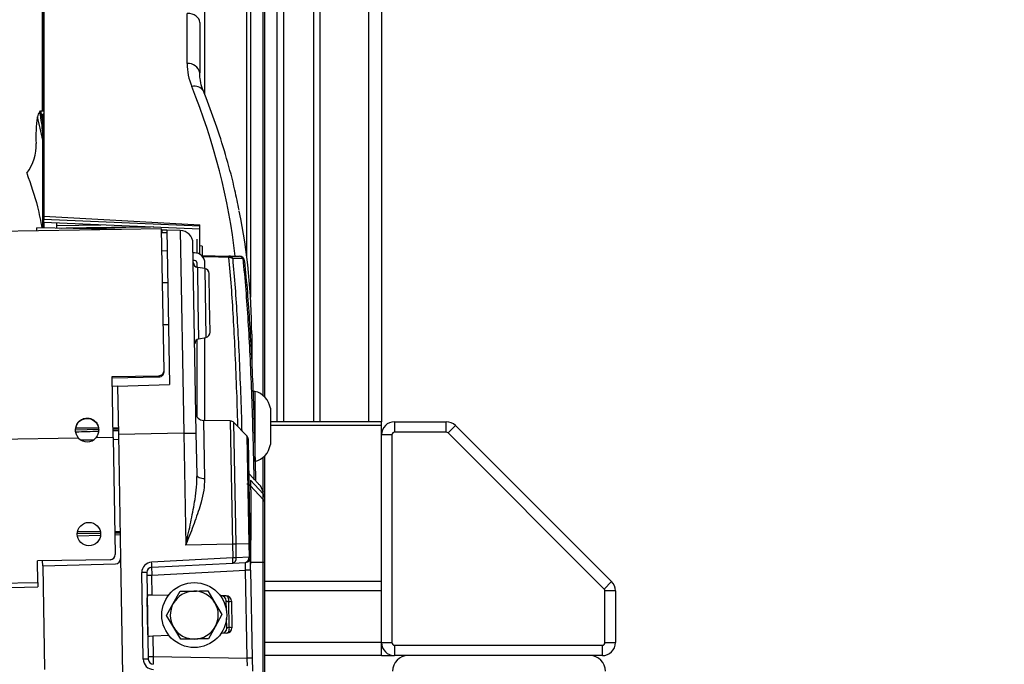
# Model space of a CAD drawing. Header units: millimetres. Extents: x 0 to 420, y 0 to 297.
# Tile 47 of 62: x 330.18 to 342.97, y 177.17 to 185.54. Entities that reach past the tile are written whole.
import ezdxf

# ---------------------------------------------------------------- set-up
doc = ezdxf.new("R2010")
doc.units = ezdxf.units.MM
doc.layers.add('QUOTE', color=174, linetype='Continuous')
doc.styles.add('SLDTEXTSTYLE3', font='TXT', dxfattribs={"width": 0.75})
doc.dimstyles.new('SLDDIMSTYLE0', dxfattribs={"dimtxt": 3, "dimasz": 3, "dimexe": 0, "dimexo": 0.0625, "dimgap": 0.75, "dimtad": 1, "dimlfac": 14.808004, "dimrnd": 1e-09, "dimzin": 12, "dimdsep": 46, "dimtxsty": 'SLDTEXTSTYLE3', "dimsah": 1, "dimcen": 0.09, "dimadec": 0, "dimazin": 3, "dimtfac": 1, "dimtdec": 3, "dimtofl": 0, "dimtmove": 0, "dimatfit": 3, "dimfxl": 0, "dimfrac": 2, "dimtolj": 1, "dimtzin": 12, "dimarcsym": 0})

# ---------------------------------------------------------------- blocks, each defined once
blk = doc.blocks.new('_D')
at = {"layer": 'QUOTE'}
for p, q in [((293.28, 196.594), (330.557, 196.594)), ((330.557, 196.594), (396.284, 196.594))]:
    blk.add_line(p, q, dxfattribs=at)
for points in [[(293.28, 196.594), (296.28, 196.094), (296.28, 197.094)], [(330.557, 196.594), (327.557, 197.094), (327.557, 196.094)]]:
    blk.add_solid(points, dxfattribs=at)
at = {"layer": 'QUOTE', "insert": (389.634, 200.462), "char_height": 3, "attachment_point": 1, "style": 'SLDTEXTSTYLE3'}
blk.add_mtext('552', dxfattribs=at)

msp = doc.modelspace()

# ---------------------------------------------------------------- linework, layer by layer
at = {"color": 7, "linetype": 'Continuous', "lineweight": 25}
for p, q in [((330.48162, 246.37365), (330.48162, 184.35855)), ((330.47005, 246.03135), (330.47005, 184.3584)), ((333.51858, 231.30483), (333.51858, 180.31889)), ((333.60298, 231.30483), (333.60298, 180.31889)), ((333.9947, 231.30483), (333.9947, 180.31889)), ((334.07909, 231.30483), (334.07909, 180.31889)), ((334.71051, 231.30483), (334.71051, 180.31889)), ((334.87934, 231.30483), (334.87934, 180.31889)), ((333.12946, 182.44709), (333.12946, 187.22019)), ((333.17649, 187.20439), (333.17649, 181.93838)), ((333.34174, 180.65806), (333.34174, 187.07374)), ((333.35989, 187.03981), (333.35989, 180.64126)), ((332.58328, 184.56609), (332.58328, 185.70986)), ((330.48982, 185.66027), (330.48982, 182.9896)), ((332.35281, 184.97245), (332.35281, 185.62576)), ((332.51575, 185.50746), (332.51575, 184.85314)), ((330.43781, 184.34509), (330.44827, 184.35813)), ((330.44827, 184.35813), (330.48982, 184.35865)), ((330.44827, 184.35813), (330.47631, 184.1986)), ((330.48982, 184.31572), (330.47631, 184.31572)), ((330.47631, 184.31515), (330.47631, 184.31572)), ((330.47631, 184.31515), (330.48982, 184.31515)), ((330.47631, 184.2265), (330.47631, 184.31515)), ((330.47631, 184.2265), (330.48982, 184.2265)), ((330.47631, 184.09431), (330.47631, 184.2265)), ((330.47631, 184.09431), (330.48982, 184.09431)), ((330.47631, 184.07128), (330.47631, 184.09431)), ((330.47631, 184.07128), (330.48982, 184.07128)), ((330.47631, 183.9583), (330.47631, 184.07128)), ((330.47631, 183.9583), (330.48982, 183.9583)), ((330.47631, 183.19082), (330.47631, 183.9583)), ((330.47631, 183.19082), (330.48982, 183.19082)), ((330.47631, 183.09531), (330.47631, 183.19082)), ((330.47631, 183.09531), (330.48982, 183.09531)), ((330.47631, 182.90431), (330.47631, 183.09531)), ((330.47631, 182.90431), (330.48982, 182.90431)), ((330.47631, 182.88453), (330.47631, 182.90431)), ((330.47631, 182.88453), (330.48982, 182.88453)), ((330.47837, 182.8356), (330.47848, 182.88332)), ((330.48982, 182.9896), (332.51575, 182.87703)), ((330.48982, 182.9896), (330.48982, 182.95126)), ((330.48982, 182.95126), (332.51575, 182.86371)), ((330.48982, 182.91174), (330.48982, 182.95126)), ((330.48982, 182.91174), (332.51575, 182.82418)), ((330.48982, 182.91174), (330.48982, 182.8354)), ((330.65864, 182.83245), (330.65864, 182.90444)), ((332.01976, 182.82685), (291.64235, 182.12206)), ((330.39927, 182.79857), (330.3986, 182.83699)), ((331.34505, 182.82047), (330.3986, 182.83699)), ((330.65864, 182.87117), (331.23231, 182.87965)), ((331.41202, 182.8193), (331.34505, 182.82047)), ((331.34505, 182.82047), (331.34515, 182.81508)), ((331.41202, 182.8193), (331.41208, 182.81624)), ((331.47841, 182.81814), (331.41202, 182.8193)), ((331.49964, 182.81777), (331.47841, 182.81814)), ((331.47842, 182.8174), (331.47841, 182.81814)), ((332.05195, 180.98266), (332.01976, 182.82685)), ((332.02126, 182.80867), (332.02008, 182.80869)), ((332.02061, 182.77814), (332.08813, 182.77991)), ((332.02126, 182.80867), (332.02179, 182.77817)), ((332.08764, 182.80751), (332.02126, 182.80867)), ((332.08764, 182.80751), (332.12264, 180.80281)), ((332.26244, 182.80446), (332.08764, 182.80751)), ((332.26244, 182.80446), (332.30845, 180.16867)), ((332.51575, 182.60569), (332.51575, 182.87703)), ((332.47136, 180.17152), (332.4283, 182.6386)), ((332.48198, 182.50936), (332.48198, 182.69276)), ((332.09236, 182.53743), (332.0248, 182.53861)), ((332.44822, 182.51365), (332.43048, 182.51365)), ((332.54951, 182.59987), (332.51575, 182.60569)), ((332.51575, 182.49556), (332.51575, 182.60569)), ((332.54951, 182.59987), (332.54951, 182.47841)), ((332.44822, 182.41236), (332.43225, 182.41236)), ((332.48198, 182.32498), (332.48198, 182.37859)), ((332.53861, 182.47789), (332.89502, 182.47167)), ((332.54351, 182.47781), (332.54951, 182.47841)), ((332.58328, 182.30844), (332.58328, 182.37859)), ((332.58087, 182.30887), (332.48961, 182.32332)), ((332.49769, 181.86051), (332.48961, 182.32332)), ((332.58087, 182.30887), (332.59646, 181.41533)), ((332.64446, 181.86307), (332.63782, 182.24334)), ((332.09958, 182.12373), (332.03206, 182.12255)), ((332.50577, 181.3977), (332.49769, 181.86051)), ((332.6511, 181.4828), (332.64446, 181.86307)), ((332.04149, 181.58238), (332.10901, 181.58356)), ((332.48198, 180.38325), (332.48198, 181.38812)), ((332.50577, 181.3977), (332.59646, 181.41533)), ((332.58328, 180.3351), (332.58328, 181.41277)), ((333.19106, 181.4569), (333.19106, 181.09136)), ((332.05225, 180.96553), (332.05195, 180.98266)), ((331.37787, 180.90657), (331.98556, 180.91718)), ((331.3917, 180.11424), (331.37787, 180.90657)), ((331.37815, 180.89072), (331.98583, 180.90133)), ((331.98583, 180.90133), (331.98556, 180.91718)), ((331.44763, 180.77924), (331.38013, 180.77688)), ((331.44763, 180.77924), (332.12264, 180.80281)), ((331.44763, 180.77924), (331.45855, 180.15384)), ((333.23158, 180.71407), (333.20752, 180.71407)), ((333.23158, 180.71407), (333.23158, 179.8024)), ((333.43417, 180.49459), (333.43417, 180.02188)), ((332.91356, 180.32934), (332.56628, 180.3354)), ((332.56628, 180.3354), (332.57951, 179.57706)), ((332.91356, 180.32934), (332.94152, 178.72759)), ((331.20417, 180.21694), (330.90171, 180.21166)), ((331.45737, 180.22136), (331.38985, 180.22018)), ((333.12928, 180.13443), (332.96096, 180.30873)), ((332.98854, 178.72841), (332.96096, 180.30873)), ((334.87934, 180.31889), (333.43417, 180.31889)), ((334.87934, 180.26945), (333.43417, 180.26945)), ((334.87934, 180.26945), (334.87934, 180.31889)), ((334.87934, 180.15007), (334.87934, 180.26945)), ((335.04816, 180.31889), (335.04816, 180.18383)), ((335.04816, 180.31889), (335.72107, 180.31889)), ((335.72107, 180.18383), (335.72107, 180.31889)), ((335.84045, 180.26945), (335.74495, 180.17394)), ((335.84045, 180.26945), (337.86878, 178.24112)), ((330.94086, 180.10637), (292.81554, 179.44089)), ((331.13259, 180.08061), (330.97662, 180.07789)), ((331.3917, 180.11424), (331.16733, 180.11032)), ((331.3917, 180.11424), (331.41822, 178.59502)), ((331.45973, 180.08632), (331.39221, 180.08514)), ((332.30845, 180.16867), (331.45855, 180.15384)), ((331.45855, 180.15384), (331.48669, 178.54159)), ((332.30845, 180.16867), (332.47136, 180.17152)), ((332.30845, 180.16867), (332.33379, 178.71698)), ((332.48083, 179.62901), (332.47136, 180.17152)), ((333.12928, 180.13443), (333.15377, 178.73129)), ((333.17191, 178.73161), (333.14822, 180.08869)), ((335.0144, 180.15007), (334.87934, 180.15007)), ((334.87934, 177.44883), (334.87934, 180.15007)), ((335.0144, 180.15007), (335.0144, 177.44883)), ((335.72107, 180.18383), (335.04816, 180.18383)), ((337.77328, 178.14561), (335.74495, 180.17394)), ((333.34174, 179.41805), (333.34174, 179.85841)), ((333.35989, 179.87521), (333.35989, 179.33841)), ((333.28165, 179.51054), (333.15596, 179.64532)), ((333.17649, 179.56151), (333.17649, 179.48734)), ((333.17649, 179.56151), (333.34174, 179.38447)), ((333.17649, 179.48734), (333.34174, 179.3103)), ((333.34746, 179.40642), (333.33745, 179.42679)), ((333.34174, 179.38442), (333.34174, 179.38447)), ((333.34174, 179.3103), (333.34174, 179.38442)), ((333.35989, 179.33841), (333.35989, 179.26428)), ((331.22767, 178.86652), (330.92397, 178.86122)), ((330.92593, 178.83479), (331.22717, 178.84486)), ((331.22506, 178.88816), (330.92665, 178.88771)), ((331.48064, 178.88854), (331.4131, 178.88844)), ((331.48094, 178.87095), (331.41342, 178.86977)), ((331.41375, 178.85109), (331.48125, 178.85335)), ((332.94152, 178.72759), (332.33379, 178.71698)), ((332.98854, 178.72841), (332.94152, 178.72759)), ((332.94152, 178.72759), (332.94461, 178.5507)), ((333.15377, 178.73129), (332.98854, 178.72841)), ((332.99163, 178.55152), (332.98854, 178.72841)), ((333.17191, 178.73161), (333.15377, 178.73129)), ((333.15377, 178.73129), (333.15676, 178.56017)), ((333.1749, 178.56049), (333.17191, 178.73161)), ((331.48669, 178.54159), (331.51291, 177.03963)), ((332.94461, 178.5507), (331.89039, 178.49545)), ((332.99163, 178.55152), (332.94461, 178.5507)), ((333.15676, 178.56017), (332.99163, 178.55152)), ((333.1749, 178.56049), (333.15676, 178.56017)), ((333.17784, 178.39179), (333.1749, 178.56049)), ((331.35188, 178.52632), (330.40659, 178.50982)), ((330.41148, 178.22961), (330.40659, 178.50982)), ((330.4752, 178.44814), (330.47411, 178.511)), ((330.4752, 178.44814), (331.42094, 178.47291)), ((330.4752, 178.44814), (330.49877, 177.09773)), ((331.89157, 178.42797), (332.94578, 178.48322)), ((332.94578, 178.48322), (333.11091, 178.49187)), ((333.17649, 178.49639), (333.34174, 178.49639)), ((333.17649, 178.49639), (333.17649, 178.4689)), ((333.34174, 176.40126), (333.34174, 178.49639)), ((333.35989, 178.49643), (333.35989, 176.40126)), ((331.82758, 178.35935), (331.76242, 178.35821)), ((331.78206, 177.23252), (331.76242, 178.35821)), ((331.82758, 178.35935), (331.84723, 177.23366)), ((331.82817, 178.32561), (331.89333, 178.32675)), ((331.89333, 178.32675), (333.11268, 178.39065)), ((331.89791, 178.06442), (331.89333, 178.32675)), ((333.17784, 178.39179), (333.11268, 178.39065)), ((333.13263, 177.24723), (333.11268, 178.39065)), ((333.17784, 178.39179), (333.1978, 177.24836)), ((293.4101, 177.58375), (330.41148, 178.22961)), ((293.4111, 177.52635), (330.41248, 178.17221)), ((330.41148, 178.22961), (330.41248, 178.17221)), ((334.87934, 178.24112), (333.35989, 178.24112)), ((337.77328, 178.14561), (337.86878, 178.24112)), ((331.84271, 177.56183), (331.83452, 178.03123)), ((331.89791, 178.06442), (331.8517, 178.06482)), ((332.10911, 178.06258), (331.89791, 178.06442)), ((332.17249, 177.95822), (332.25973, 178.11561)), ((332.61957, 178.12189), (332.71225, 177.96764)), ((332.86127, 178.05601), (332.78548, 178.05667)), ((334.87934, 178.12174), (333.35989, 178.12174)), ((337.78317, 177.44883), (337.78317, 178.12174)), ((337.91823, 178.12174), (337.78317, 178.12174)), ((337.91823, 178.12174), (337.91823, 177.44883)), ((332.08525, 177.80083), (332.17249, 177.95822)), ((332.71225, 177.96764), (332.80494, 177.81339)), ((332.86279, 177.86769), (332.86065, 177.99025)), ((332.90042, 177.64686), (332.89455, 177.98316)), ((332.9282, 177.98966), (332.93428, 177.64154)), ((332.17793, 177.64659), (332.08525, 177.80083)), ((332.80494, 177.81339), (332.71769, 177.65601)), ((332.27061, 177.49234), (332.17793, 177.64659)), ((332.71769, 177.65601), (332.63045, 177.49862)), ((332.86679, 177.63859), (332.86465, 177.76115)), ((331.90723, 177.53087), (331.86106, 177.52885)), ((332.11823, 177.54008), (331.90723, 177.53087)), ((331.90723, 177.53087), (331.9118, 177.26854)), ((332.8697, 177.57289), (332.79398, 177.56958)), ((334.87934, 177.44883), (333.35989, 177.44883)), ((334.87934, 177.28), (334.87934, 177.44883)), ((334.87934, 177.44883), (335.0144, 177.44883)), ((335.04816, 177.41506), (337.7494, 177.41506)), ((335.04816, 177.41506), (335.04816, 177.28)), ((337.7494, 177.28), (337.7494, 177.41506)), ((337.78317, 177.44883), (337.91823, 177.44883)), ((331.84664, 177.2674), (331.9118, 177.26854)), ((331.9118, 177.26854), (333.13263, 177.24723)), ((334.87934, 177.28), (333.35989, 177.28)), ((334.87934, 177.28), (335.04816, 177.28)), ((337.7494, 177.28), (335.04816, 177.28)), ((331.84723, 177.23366), (331.78206, 177.23252)), ((333.1978, 177.24836), (333.13263, 177.24723)), ((333.1978, 177.24836), (333.20074, 177.07967))]:
    msp.add_line(p, q, dxfattribs=at)
at = {"color": 7, "linetype": 'Continuous', "lineweight": 25, "flags": 128}
for points in [[(332.89619, 182.45427), (332.76122, 182.45662), (332.55272, 182.46024)], [(333.09842, 182.40175), (333.09848, 182.40679), (333.09833, 182.40868)], [(332.57951, 179.57706), (332.56024, 179.57806), (332.54177, 179.58101), (332.52479, 179.58578), (332.50991, 179.59221), (332.49768, 179.60005), (332.48856, 179.60902), (332.48287, 179.6188), (332.48083, 179.62901)], [(332.89455, 177.98316), (332.89447, 177.99702), (332.89297, 178.01052), (332.89011, 178.02309), (332.886, 178.0342), (332.88084, 178.04339), (332.87482, 178.05026), (332.8682, 178.05453), (332.86127, 178.05601)], [(332.8697, 177.57289), (332.87658, 177.57462), (332.88304, 177.57911), (332.88882, 177.58619), (332.89366, 177.59555), (332.89737, 177.6068), (332.89979, 177.61946), (332.90082, 177.63301), (332.90042, 177.64686)]]:
    msp.add_lwpolyline(points, dxfattribs=at)
at = {"color": 7, "linetype": 'Continuous', "lineweight": 25}
for centre, radius in [((331.0759, 178.85921), 0.15194), ((332.44509, 177.80711), 0.42207)]:
    msp.add_circle(centre, radius, dxfattribs=at)
for centre, radius, start, end in [((332.36977, 184.82469), 0.14873, 11.028076, 96.546472), ((332.4509, 184.54662), 0.13244, 32.225539, 106.948872), ((332.2595, 182.63566), 0.16883, 1, 89), ((332.44822, 182.37859), 0.13506, 0, 90), ((332.50018, 182.39002), 0.06753, 181, 261), ((332.44822, 182.37859), 0.03377, 0, 90), ((332.82127, 182.45794), 0.07501, 357.199462, 10.548954), ((332.89245, 182.41411), 0.05761, 26.234453, 87.447965), ((332.8992, 182.37852), 0.07581, 53.652107, 92.270801), ((333.03115, 182.40175), 0.06753, 5.883344, 89), ((333.02993, 182.41126), 0.05807, 27.536177, 87.629629), ((333.05449, 182.40306), 0.0442, 7.305295, 52.462927), ((332.5703, 182.24217), 0.06753, 1, 81), ((332.58358, 181.48162), 0.06753, 281, 1), ((333.09681, 181.45522), 0.09426, 1.024576, 38.689918), ((332.51866, 181.33141), 0.06753, 101, 181), ((333.16748, 180.45166), 0.27012, 9.145332, 76.273448), ((332.56805, 180.43668), 0.1013, 181, 269), ((332.91238, 180.26181), 0.06753, 44, 89), ((335.04816, 180.15007), 0.16883, 90, 180), ((335.72107, 180.15007), 0.16883, 45, 90), ((331.05233, 180.20962), 0.15194, 222.810315, 319.189685), ((333.0807, 180.08752), 0.06753, 1, 44), ((335.04816, 180.15007), 0.03377, 90, 180), ((335.72107, 180.15007), 0.03377, 45, 90), ((333.16748, 180.06481), 0.27012, 283.726552, 350.854668), ((333.12716, 179.44124), 0.0675, 43.034778, 62.357189), ((333.29245, 179.3384), 0.06743, 0.004158, 43.033064), ((331.3507, 178.59384), 0.06753, 271, 1), ((331.41917, 178.54041), 0.06753, 271.5, 1), ((332.46113, 178.50851), 0.48532, 357.012899, 4.987101), ((332.93232, 178.54179), 0.0601, 282.944517, 9.311843), ((333.10737, 178.55931), 0.06753, 273, 1), ((333.09745, 178.55045), 0.0601, 282.944517, 9.311843), ((331.89746, 178.36057), 0.13506, 93, 181), ((331.8951, 178.36053), 0.06753, 93, 181), ((331.40691, 178.45326), 0.48532, 357.012899, 4.987101), ((337.7494, 178.12174), 0.16883, 0, 45), ((332.44509, 177.80711), 0.31168, 91, 151), ((332.44509, 177.80711), 0.31168, 31, 91), ((332.79313, 177.98907), 0.06753, 1, 89.5), ((332.86068, 177.98848), 0.06753, 1, 89.5), ((337.7494, 178.12174), 0.03377, 0, 45), ((332.44509, 177.80711), 0.31168, 151, 211), ((332.44509, 177.80711), 0.31168, 331, 31), ((332.89879, 178.05152), 0.06849, 266.44244, 295.427068), ((332.44509, 177.80711), 0.31168, 211, 271), ((332.44509, 177.80711), 0.31168, 271, 331), ((332.79927, 177.63741), 0.06753, 272.5, 1), ((332.86676, 177.64036), 0.06753, 272.5, 1), ((332.90705, 177.57869), 0.06849, 66.572932, 95.55756), ((335.04816, 177.44883), 0.16883, 180, 270), ((335.04816, 177.44883), 0.03377, 180, 270), ((337.7494, 177.44883), 0.03377, 270, 0), ((337.7494, 177.44883), 0.16883, 270, 0), ((335.22374, 177.0774), 0.20259, 90, 180), ((337.58733, 177.0774), 0.20259, 0, 90), ((331.91711, 177.23488), 0.13506, 181, 269), ((331.91475, 177.23484), 0.06753, 181, 269)]:
    msp.add_arc(centre, radius, start, end, dxfattribs=at)
for centre, major_axis, ratio, start_param, end_param in [((332.34692, 185.50642), (0.16882, 0.00208), 0.70705294, 6.27445999, 7.81034973), ((333.87226, 184.93493), (1.51853, -0.0749), 0.70624659, 3.17641448, 3.45714661), ((317.29701, 181.96465), (15.72158, -0.77547), 0.70624659, 0.1151676, 0.31555396), ((330.61971, 184.27695), (0.21383, 0.02347), 0.68777115, 2.5081298, 2.95385168), ((341.62189, 184.0916), (11.23595, 0.07791), 0.37602679, 3.07823861, 3.16060317), ((329.01443, 183.89746), (1.37497, 0.00832), 0.62499521, 5.85419627, 6.31533061), ((317.29111, 181.84535), (15.89051, -0.7755), 0.70626472, 0.03445415, 0.17661006), ((297.37955, 178.65038), (136.28594, 0.69642), 0.01068764, 1.31996987, 1.32218639), ((282.7636, 180.03238), (128.93565, 3.84299), 0.01068764, 5.09472992, 5.09718816), ((297.37955, 178.65038), (136.28594, 0.69642), 0.01068764, 1.31801523, 1.31852702), ((282.7636, 180.03238), (128.93565, 3.84299), 0.01068764, 5.09877457, 5.0993399), ((331.89569, 178.32675), (-0.00412, 0.10122), 0.02324902, 0.00027077, 1.56984912), ((333.11032, 178.39041), (0.00059, 0.10147), 0.02317363, 4.71495642, 6.28453477), ((331.91416, 177.26862), (0.00059, 0.1013), 0.02324902, 1.57174353, 3.14132188), ((333.13027, 177.24739), (-0.00413, 0.10138), 0.02317363, 3.14024319, 4.70982154)]:
    msp.add_ellipse(centre, major_axis=major_axis, ratio=ratio, start_param=start_param, end_param=end_param, dxfattribs=at)
for points, knots in [([(332.56295, 184.6172), (332.55642, 184.63465), (332.53635, 184.68827), (332.51904, 184.76724), (332.5167, 184.82824), (332.51575, 184.85314)], [0, 0, 0, 0, 0.22205534, 0.6824351, 1, 1, 1, 1]), ([(333.0266, 183.06988), (333.00935, 183.15634), (332.96471, 183.38009), (332.86891, 183.73895), (332.74409, 184.13892), (332.63739, 184.43105), (332.5748, 184.58758), (332.56295, 184.6172)], [0, 0, 0, 0, 0.16573588, 0.42887858, 0.69211532, 0.94173776, 1, 1, 1, 1]), ([(330.47631, 184.07682), (330.47195, 184.11705), (330.4615, 184.21349), (330.44654, 184.29663), (330.43781, 184.34509)], [0, 0, 0, 0, 0.41706278, 1, 1, 1, 1]), ([(330.47631, 183.97825), (330.46499, 184.02949), (330.44268, 184.13043), (330.41852, 184.23155), (330.40662, 184.28134)], [0, 0, 0, 0, 0.50757575, 1, 1, 1, 1]), ([(330.26697, 183.54758), (330.31906, 183.40281), (330.40354, 183.16804), (330.44719, 182.92791), (330.46393, 182.83585)], [0, 0, 0, 0, 0.61663175, 1, 1, 1, 1]), ([(331.91947, 182.84995), (331.86075, 182.84907), (331.6348, 182.84569), (331.23298, 182.83953), (330.88987, 182.83421), (330.71399, 182.83149)], [0, 0, 0, 0, 0.14612499, 0.56231687, 1, 1, 1, 1]), ([(332.89502, 182.47167), (332.91818, 182.47127), (332.9645, 182.47046), (333.00972, 182.46967), (333.03233, 182.46927)], [0, 0, 0, 0, 0.500019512, 1, 1, 1, 1]), ([(333.01224, 180.25562), (333.01213, 180.26028), (333.00783, 180.43692), (332.99621, 180.77276), (332.97718, 181.24416), (332.95421, 181.67916), (332.92814, 182.08359), (332.90696, 182.32936), (332.89619, 182.45427)], [0, 0, 0, 0, 0.00549711, 0.20867089, 0.41714571, 0.60928078, 0.801416, 1, 1, 1, 1]), ([(333.08142, 182.4381), (333.05881, 182.43834), (333.0136, 182.43882), (332.96729, 182.43933), (332.94413, 182.43958)], [0, 0, 0, 0, 0.50002177, 1, 1, 1, 1]), ([(332.94413, 182.43958), (332.95491, 182.31504), (332.97612, 182.07002), (333.00222, 181.66678), (333.02519, 181.23302), (333.04437, 180.76006), (333.05636, 180.41109), (333.06094, 180.22035), (333.06131, 180.20481)], [0, 0, 0, 0, 0.195313, 0.38426799, 0.57322281, 0.77822963, 0.98193232, 1, 1, 1, 1]), ([(333.22424, 179.56237), (333.22319, 179.61338), (333.21861, 179.83579), (333.20878, 180.22102), (333.19244, 180.71301), (333.17219, 181.18378), (333.14746, 181.62863), (333.11821, 182.0514), (333.09396, 182.30629), (333.08142, 182.4381)], [0, 0, 0, 0, 0.04606899, 0.20089489, 0.35572093, 0.51796751, 0.67493676, 0.83190644, 1, 1, 1, 1]), ([(333.09842, 182.40175), (333.11096, 182.27089), (333.13519, 182.01784), (333.16444, 181.59814), (333.18918, 181.15652), (333.20946, 180.68921), (333.2258, 180.20072), (333.23557, 179.82367), (333.24003, 179.60791), (333.24096, 179.56246)], [0, 0, 0, 0, 0.16890979, 0.32663275, 0.4843552, 0.6473725, 0.80292839, 0.95848409, 1, 1, 1, 1]), ([(331.98556, 180.91718), (331.9947, 180.91906), (332.01186, 180.92259), (332.03337, 180.9369), (332.04756, 180.95778), (332.05043, 180.97403), (332.05195, 180.98266)], [0, 0, 0, 0, 0.26791797, 0.50290739, 0.73630079, 1, 1, 1, 1]), ([(331.98583, 180.90133), (331.99497, 180.90317), (332.01208, 180.90663), (332.03359, 180.92061), (332.04783, 180.94108), (332.05072, 180.95707), (332.05225, 180.96553)], [0, 0, 0, 0, 0.27024727, 0.5061193, 0.73863207, 1, 1, 1, 1]), ([(330.9004, 180.20751), (330.90304, 180.22901), (330.90796, 180.26916), (330.93497, 180.31362), (330.96404, 180.3396), (330.99013, 180.355), (331.01894, 180.36433), (331.04938, 180.36762), (331.07992, 180.36553), (331.10902, 180.35727), (331.1357, 180.34282), (331.16599, 180.31757), (331.19537, 180.27444), (331.20119, 180.23432), (331.20424, 180.21328)], [0, 0, 0, 0, 0.13339157, 0.24917048, 0.3133152, 0.37469721, 0.43601395, 0.49997115, 0.56370773, 0.62493612, 0.68638534, 0.75075628, 0.86932298, 1, 1, 1, 1]), ([(330.90044, 180.20547), (330.9031, 180.22658), (330.90807, 180.26609), (330.94037, 180.31793), (330.98902, 180.35313), (331.04939, 180.36517), (331.11033, 180.35546), (331.16034, 180.32163), (331.19534, 180.27136), (331.20121, 180.23188), (331.20427, 180.21124)], [0, 0, 0, 0, 0.132545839, 0.2481512, 0.373813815, 0.499961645, 0.625791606, 0.751755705, 0.870161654, 1, 1, 1, 1]), ([(330.94086, 180.10637), (330.93082, 180.12201), (330.91085, 180.15315), (330.90387, 180.18945), (330.9004, 180.20751)], [0, 0, 0, 0, 0.502580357, 1, 1, 1, 1]), ([(331.20424, 180.21328), (331.20138, 180.19485), (331.19568, 180.15816), (331.17675, 180.12621), (331.16733, 180.11032)], [0, 0, 0, 0, 0.5025423, 1, 1, 1, 1]), ([(332.33379, 178.71698), (332.33395, 178.71768), (332.33881, 178.73892), (332.36383, 178.84862), (332.40838, 179.04599), (332.45098, 179.2763), (332.47762, 179.47105), (332.47976, 179.57638), (332.48083, 179.62901)], [0, 0, 0, 0, 0.00228694, 0.06909679, 0.35699152, 0.64470303, 0.8224597, 1, 1, 1, 1]), ([(332.57951, 179.57706), (332.57722, 179.52809), (332.57262, 179.43003), (332.52828, 179.24626), (332.45701, 179.02816), (332.38344, 178.84146), (332.34206, 178.73767), (332.33405, 178.71763), (332.33379, 178.71698)], [0, 0, 0, 0, 0.179577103, 0.359614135, 0.645346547, 0.931501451, 0.997784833, 1, 1, 1, 1]), ([(333.17649, 179.48734), (333.17091, 179.49227), (333.16174, 179.50038), (333.14512, 179.50706), (333.13491, 179.50815), (333.12946, 179.50874)], [0, 0, 0, 0, 0.419596, 0.68990633, 1, 1, 1, 1]), ([(333.17649, 179.48734), (333.17649, 179.48734), (333.1765, 179.48733), (333.1765, 179.48732), (333.1765, 179.48731)], [0, 0, 0, 0, 0.00627429, 1, 1, 1, 1]), ([(333.1765, 179.48731), (333.17668, 179.48522), (333.17722, 179.47919), (333.17796, 179.44756), (333.1786, 179.38498), (333.17899, 179.29635), (333.17914, 179.18209), (333.17898, 179.04195), (333.17852, 178.88415), (333.1778, 178.71914), (333.17709, 178.58985), (333.17662, 178.5156), (333.1765, 178.49704)], [0, 0, 0, 0, 0.0582884, 0.1687334, 0.27917811, 0.38960805, 0.5000379, 0.62108268, 0.74212763, 0.85264156, 0.96315578, 1, 1, 1, 1]), ([(333.32496, 179.44525), (333.32143, 179.45393), (333.31432, 179.47136), (333.29816, 179.49357), (333.28352, 179.50716), (333.27853, 179.5118)], [0, 0, 0, 0, 0.39495763, 0.79362369, 1, 1, 1, 1]), ([(333.34174, 179.38447), (333.34131, 179.39583), (333.34054, 179.41593), (333.32968, 179.43637), (333.32496, 179.44525)], [0, 0, 0, 0, 0.565594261, 1, 1, 1, 1]), ([(333.34174, 178.49639), (333.34174, 178.49639), (333.34179, 178.54211), (333.34187, 178.63371), (333.34197, 178.76716), (333.34203, 178.89286), (333.34207, 179.04524), (333.34205, 179.19999), (333.34192, 179.28956), (333.34179, 179.30817), (333.34174, 179.3103), (333.34174, 179.3103)], [0, 0, 0, 0, 0.00000327, 0.1105476, 0.22109252, 0.33165345, 0.44221475, 0.66232878, 0.88239995, 0.99999673, 1, 1, 1, 1]), ([(333.34998, 179.38427), (333.35193, 179.38039), (333.35968, 179.36497), (333.3598, 179.34981), (333.35989, 179.33846)], [0, 0, 0, 0, 0.25146729, 1, 1, 1, 1]), ([(333.35989, 179.26428), (333.35989, 179.25239), (333.35989, 179.23415), (333.35989, 179.13259), (333.35989, 178.98583), (333.35989, 178.75555), (333.35989, 178.5828), (333.35989, 178.49643)], [0, 0, 0, 0, 0.22055615, 0.33820298, 0.55867094, 0.77936626, 1, 1, 1, 1]), ([(333.1765, 178.49704), (333.1765, 178.49682), (333.1765, 178.49661), (333.17649, 178.49639), (333.17649, 178.49639)], [0, 0, 0, 0, 0.99372571, 1, 1, 1, 1]), ([(331.8517, 178.06482), (331.84879, 178.0646), (331.84345, 178.0642), (331.83836, 178.05957), (331.83567, 178.05227), (331.83452, 178.04246), (331.83452, 178.03509), (331.83452, 178.03123)], [0, 0, 0, 0, 0.23100209, 0.42385575, 0.61721599, 0.79969646, 1, 1, 1, 1]), ([(332.25973, 178.11561), (332.26287, 178.11566), (332.32219, 178.1167), (332.38252, 178.11775), (332.43965, 178.11875)], [0, 0, 0, 0, 0.0529743, 1, 1, 1, 1]), ([(332.43965, 178.11875), (332.48756, 178.11958), (332.54792, 178.12064), (332.60733, 178.12167), (332.61957, 178.12189)], [0, 0, 0, 0, 0.79381431, 1, 1, 1, 1]), ([(332.86065, 177.99025), (332.86095, 177.98973), (332.86174, 177.98837), (332.86953, 177.98619), (332.88194, 177.98434), (332.89145, 177.98345), (332.89455, 177.98316)], [0, 0, 0, 0, 0.20105248, 0.52429981, 0.844996, 1, 1, 1, 1]), ([(332.86679, 177.63859), (332.86707, 177.63912), (332.86781, 177.6405), (332.87552, 177.64295), (332.88786, 177.64524), (332.89733, 177.64646), (332.90042, 177.64686)], [0, 0, 0, 0, 0.20105248, 0.52429981, 0.844996, 1, 1, 1, 1]), ([(331.86106, 177.52885), (331.85814, 177.52897), (331.85279, 177.52919), (331.84754, 177.53364), (331.84459, 177.54084), (331.8431, 177.5506), (331.84284, 177.55797), (331.84271, 177.56183)], [0, 0, 0, 0, 0.23100209, 0.42385575, 0.61721599, 0.79969646, 1, 1, 1, 1]), ([(332.45053, 177.49548), (332.3934, 177.49448), (332.33307, 177.49343), (332.27375, 177.49239), (332.27061, 177.49234)], [0, 0, 0, 0, 0.9470257, 1, 1, 1, 1]), ([(332.63045, 177.49862), (332.6182, 177.49841), (332.5588, 177.49737), (332.49844, 177.49632), (332.45053, 177.49548)], [0, 0, 0, 0, 0.20618569, 1, 1, 1, 1])]:
    msp.add_open_spline(points, degree=3, knots=knots, dxfattribs=at)
for points in [[(333.34174, 179.38447), (333.34446, 179.38123), (333.34989, 179.37474), (333.35551, 179.36331), (333.3592, 179.35112), (333.35966, 179.34268), (333.35989, 179.33846)], [(333.34174, 179.3103), (333.34446, 179.30705), (333.34989, 179.30057), (333.35551, 179.28914), (333.3592, 179.27695), (333.35966, 179.26851), (333.35989, 179.26428)], [(333.34174, 178.49639), (333.34446, 178.49639), (333.34989, 178.4964), (333.35551, 178.49641), (333.3592, 178.49642), (333.35966, 178.49643), (333.35989, 178.49643)]]:
    msp.add_open_spline(points, degree=3, dxfattribs=at)

# ---------------------------------------------------------------- dimensions: what is measured, and where the dimension line sits
at = {"layer": 'QUOTE'}
dim = msp.add_linear_dim(base=(330.55735, 196.59446), p1=(293.28021, 184.40147), p2=(330.55735, 185.70986), angle=0, dimstyle='SLDDIMSTYLE0', dxfattribs=at)
dim.commit()
dim.dimension.update_dxf_attribs({"geometry": '_D', "text_midpoint": (392.95867, 196.59446), "dimtype": 160})

doc.saveas('drawing.dxf')
